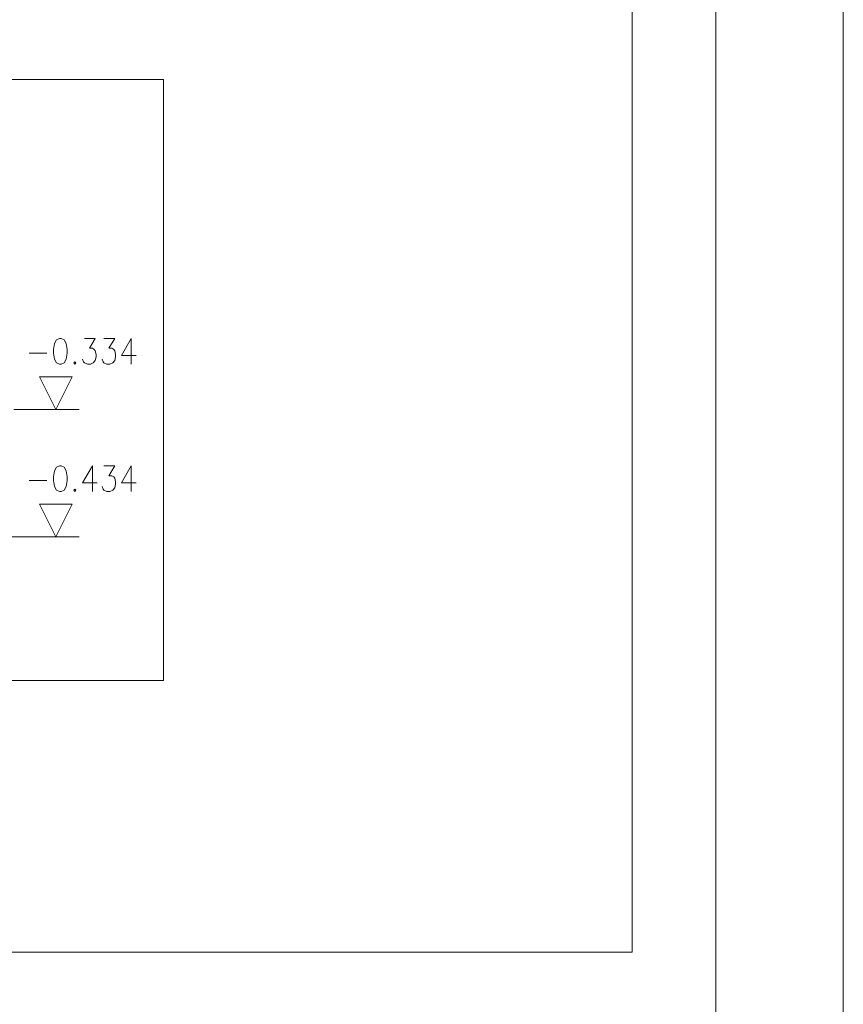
# Model space of a CAD drawing. Header units: millimetres. Extents: x 1814 to 94182, y 11562 to 49454.
# Tile 153 of 256: x 12738 to 13062, y 25540 to 25926. Entities that reach past the tile are written whole.
import ezdxf

# ---------------------------------------------------------------- set-up
doc = ezdxf.new("R2010")
doc.units = ezdxf.units.MM
doc.linetypes.add('XKITLINE00', pattern=[0])
for name, color, linetype, lineweight in [('GraphicObject', 6, 'Continuous', 0), ('LinkedObject', 1, 'Continuous', 0), ('ramka', 84, 'Continuous', 15)]:
    doc.layers.add(name, color=color, linetype=linetype, lineweight=lineweight)
doc.layers.add('pomoc', color=210, linetype='Continuous', lineweight=9, plot=False)

msp = doc.modelspace()

# ---------------------------------------------------------------- linework, layer by layer
at = {"layer": 'GraphicObject', "linetype": 'XKITLINE00', "lineweight": 0}
for p, q in [((12978.889, 25560.07), (12978.889, 26342.174)), ((12794.922, 25902.778), (12316.471, 25902.778)), ((12794.922, 25666.716), (12794.922, 25902.778)), ((12316.471, 25666.716), (12794.922, 25666.716)), ((12190.05, 25560.07), (12978.889, 25560.07))]:
    msp.add_line(p, q, dxfattribs=at)
at = {"layer": 'LinkedObject', "linetype": 'XKITLINE00', "lineweight": 0}
for p, q in [((12752.1, 25799.081), (12751.719, 25796.7)), ((12752.862, 25800.509), (12752.1, 25799.081)), ((12754.005, 25800.986), (12752.862, 25800.509)), ((12754.767, 25800.986), (12754.005, 25800.986)), ((12755.909, 25800.509), (12754.767, 25800.986)), ((12756.671, 25799.081), (12755.909, 25800.509)), ((12757.052, 25796.7), (12756.671, 25799.081)), ((12763.909, 25800.986), (12768.1, 25800.986)), ((12768.1, 25800.986), (12765.814, 25797.176)), ((12771.528, 25800.986), (12775.719, 25800.986)), ((12775.719, 25800.986), (12773.433, 25797.176)), ((12782.195, 25800.986), (12778.386, 25794.319)), ((12782.195, 25790.986), (12782.195, 25800.986)), ((12742.195, 25795.271), (12749.052, 25795.271)), ((12751.719, 25796.7), (12751.719, 25795.271)), ((12751.719, 25795.271), (12752.1, 25792.89)), ((12756.671, 25792.89), (12757.052, 25795.271)), ((12757.052, 25795.271), (12757.052, 25796.7)), ((12765.814, 25797.176), (12766.957, 25797.176)), ((12766.957, 25797.176), (12767.719, 25796.7)), ((12767.719, 25796.7), (12768.1, 25796.224)), ((12768.1, 25796.224), (12768.481, 25794.795)), ((12768.481, 25794.795), (12768.481, 25793.843)), ((12773.433, 25797.176), (12774.576, 25797.176)), ((12774.576, 25797.176), (12775.338, 25796.7)), ((12775.338, 25796.7), (12775.719, 25796.224)), ((12775.719, 25796.224), (12776.1, 25794.795)), ((12776.1, 25794.795), (12776.1, 25793.843)), ((12752.1, 25792.89), (12752.862, 25791.462)), ((12752.862, 25791.462), (12754.005, 25790.986)), ((12754.005, 25790.986), (12754.767, 25790.986)), ((12754.767, 25790.986), (12755.909, 25791.462)), ((12755.909, 25791.462), (12756.671, 25792.89)), ((12760.1, 25791.938), (12759.719, 25791.462)), ((12759.719, 25791.462), (12760.1, 25790.986)), ((12760.481, 25791.462), (12760.1, 25791.938)), ((12760.1, 25790.986), (12760.481, 25791.462)), ((12763.528, 25791.938), (12763.147, 25792.89)), ((12763.909, 25791.462), (12763.528, 25791.938)), ((12765.052, 25790.986), (12763.909, 25791.462)), ((12766.195, 25790.986), (12765.052, 25790.986)), ((12767.338, 25791.462), (12766.195, 25790.986)), ((12768.1, 25792.414), (12767.338, 25791.462)), ((12768.481, 25793.843), (12768.1, 25792.414)), ((12771.147, 25791.938), (12770.767, 25792.89)), ((12771.528, 25791.462), (12771.147, 25791.938)), ((12772.671, 25790.986), (12771.528, 25791.462)), ((12773.814, 25790.986), (12772.671, 25790.986)), ((12774.957, 25791.462), (12773.814, 25790.986)), ((12775.719, 25792.414), (12774.957, 25791.462)), ((12776.1, 25793.843), (12775.719, 25792.414)), ((12778.386, 25794.319), (12784.1, 25794.319)), ((12752.619, 25773.216), (12746.219, 25786.016)), ((12746.219, 25786.016), (12759.019, 25786.016)), ((12759.019, 25786.016), (12752.619, 25773.216)), ((12736.084, 25773.216), (12761.745, 25773.216)), ((12752.1, 25749.081), (12751.719, 25746.7)), ((12752.862, 25750.509), (12752.1, 25749.081)), ((12754.005, 25750.986), (12752.862, 25750.509)), ((12754.767, 25750.986), (12754.005, 25750.986)), ((12755.909, 25750.509), (12754.767, 25750.986)), ((12756.671, 25749.081), (12755.909, 25750.509)), ((12757.052, 25746.7), (12756.671, 25749.081)), ((12766.957, 25750.986), (12763.147, 25744.319)), ((12766.957, 25740.986), (12766.957, 25750.986)), ((12771.528, 25750.986), (12775.719, 25750.986)), ((12775.719, 25750.986), (12773.433, 25747.176)), ((12782.195, 25750.986), (12778.386, 25744.319)), ((12782.195, 25740.986), (12782.195, 25750.986)), ((12742.195, 25745.271), (12749.052, 25745.271)), ((12751.719, 25746.7), (12751.719, 25745.271)), ((12751.719, 25745.271), (12752.1, 25742.89)), ((12756.671, 25742.89), (12757.052, 25745.271)), ((12757.052, 25745.271), (12757.052, 25746.7)), ((12763.147, 25744.319), (12768.862, 25744.319)), ((12773.433, 25747.176), (12774.576, 25747.176)), ((12774.576, 25747.176), (12775.338, 25746.7)), ((12775.338, 25746.7), (12775.719, 25746.224)), ((12775.719, 25746.224), (12776.1, 25744.795)), ((12776.1, 25744.795), (12776.1, 25743.843)), ((12778.386, 25744.319), (12784.1, 25744.319)), ((12752.1, 25742.89), (12752.862, 25741.462)), ((12752.862, 25741.462), (12754.005, 25740.986)), ((12754.005, 25740.986), (12754.767, 25740.986)), ((12754.767, 25740.986), (12755.909, 25741.462)), ((12755.909, 25741.462), (12756.671, 25742.89)), ((12760.1, 25741.938), (12759.719, 25741.462)), ((12759.719, 25741.462), (12760.1, 25740.986)), ((12760.481, 25741.462), (12760.1, 25741.938)), ((12760.1, 25740.986), (12760.481, 25741.462)), ((12771.147, 25741.938), (12770.767, 25742.89)), ((12771.528, 25741.462), (12771.147, 25741.938)), ((12772.671, 25740.986), (12771.528, 25741.462)), ((12773.814, 25740.986), (12772.671, 25740.986)), ((12774.957, 25741.462), (12773.814, 25740.986)), ((12775.719, 25742.414), (12774.957, 25741.462)), ((12776.1, 25743.843), (12775.719, 25742.414)), ((12752.619, 25723.216), (12746.219, 25736.016)), ((12746.219, 25736.016), (12759.019, 25736.016)), ((12759.019, 25736.016), (12752.619, 25723.216)), ((12696.336, 25723.216), (12761.745, 25723.216))]:
    msp.add_line(p, q, dxfattribs=at)
at = {"layer": 'pomoc'}
msp.add_lwpolyline([(8861.71, 27496.05), (13061.71, 27496.05), (13061.71, 24526.05), (8861.71, 24526.05)], close=True, dxfattribs=at)
at = {"layer": 'ramka', "linetype": 'Continuous'}
msp.add_line((13011.71, 27371.326), (13011.71, 24576.05), dxfattribs=at)

doc.saveas('drawing.dxf')
